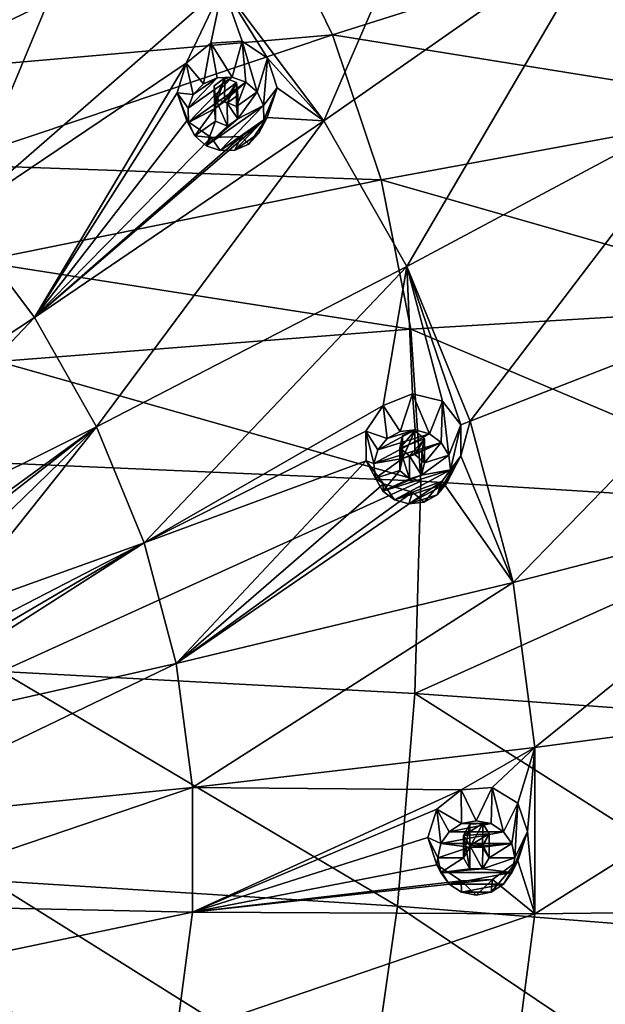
# Model space of a CAD drawing. Header units: millimetres. Extents: x -198 to 325, y 0 to 239.
# Tile 194 of 256: x -133 to -122, y 184 to 203. Entities that reach past the tile are written whole.
import ezdxf

# ---------------------------------------------------------------- set-up
doc = ezdxf.new("R2010")
doc.units = ezdxf.units.MM
doc.header["$LTSCALE"] = 65.185185
for name, color, linetype in [('2093', 7, 'CONTINUOUS'), ('2102', 7, 'CONTINUOUS'), ('2174', 7, 'CONTINUOUS'), ('2423', 7, 'CONTINUOUS'), ('2424', 7, 'CONTINUOUS'), ('2425', 7, 'CONTINUOUS'), ('2426', 7, 'CONTINUOUS'), ('2427', 7, 'CONTINUOUS'), ('2428', 7, 'CONTINUOUS'), ('2429', 7, 'CONTINUOUS'), ('2430', 7, 'CONTINUOUS'), ('2431', 7, 'CONTINUOUS'), ('2432', 7, 'CONTINUOUS'), ('2433', 7, 'CONTINUOUS'), ('2434', 7, 'CONTINUOUS'), ('2435', 7, 'CONTINUOUS'), ('2436', 7, 'CONTINUOUS'), ('2437', 7, 'CONTINUOUS')]:
    doc.layers.add(name, color=color, linetype=linetype)

msp = doc.modelspace()

# ---------------------------------------------------------------- linework, layer by layer
at = {"layer": '2093', "linetype": 'CONTINUOUS'}
for points in [[(-136.791, 203.754, 2.319), (-128.601, 205.495, 4.198), (-135.693, 202.082, 1.871), (-136.791, 203.754, 2.319)], [(-128.601, 205.495, 4.198), (-127.295, 202.814, 3.479), (-135.693, 202.082, 1.871), (-128.601, 205.495, 4.198)], [(-128.601, 205.495, 4.198), (-119.873, 205.161, 6.078), (-127.295, 202.814, 3.479), (-128.601, 205.495, 4.198)], [(-119.873, 205.161, 6.078), (-118.615, 201.422, 5.076), (-127.295, 202.814, 3.479), (-119.873, 205.161, 6.078)], [(-135.693, 202.082, 1.871), (-127.295, 202.814, 3.479), (-134.82, 200.29, 1.391), (-135.693, 202.082, 1.871)], [(-127.295, 202.814, 3.479), (-126.348, 199.997, 2.725), (-134.82, 200.29, 1.391), (-127.295, 202.814, 3.479)], [(-127.295, 202.814, 3.479), (-118.615, 201.422, 5.076), (-126.348, 199.997, 2.725), (-127.295, 202.814, 3.479)], [(-118.615, 201.422, 5.076), (-117.853, 197.562, 4.042), (-126.348, 199.997, 2.725), (-118.615, 201.422, 5.076)], [(-134.82, 200.29, 1.391), (-126.348, 199.997, 2.725), (-134.186, 198.406, 0.886), (-134.82, 200.29, 1.391)], [(-126.348, 199.997, 2.725), (-125.773, 197.088, 1.945), (-134.186, 198.406, 0.886), (-126.348, 199.997, 2.725)], [(-126.348, 199.997, 2.725), (-117.853, 197.562, 4.042), (-125.773, 197.088, 1.945), (-126.348, 199.997, 2.725)], [(-134.186, 198.406, 0.886), (-125.773, 197.088, 1.945), (-133.802, 196.461, 0.365), (-134.186, 198.406, 0.886)], [(-117.853, 197.562, 4.042), (-117.598, 193.639, 2.991), (-125.773, 197.088, 1.945), (-117.853, 197.562, 4.042)], [(-125.773, 197.088, 1.945), (-125.581, 194.131, 1.153), (-133.802, 196.461, 0.365), (-125.773, 197.088, 1.945)], [(-117.598, 193.639, 2.991), (-125.581, 194.131, 1.153), (-125.773, 197.088, 1.945), (-117.598, 193.639, 2.991)], [(-125.581, 194.131, 1.153), (-133.673, 194.484, -0.165), (-133.802, 196.461, 0.365), (-125.581, 194.131, 1.153)]]:
    msp.add_3dface(points, dxfattribs=at)
at = {"layer": '2102', "linetype": 'CONTINUOUS'}
for points in [[(-125.581, 194.131, 1.153), (-133.739, 190.429, -1.107), (-133.673, 194.484, -0.165), (-125.581, 194.131, 1.153)], [(-125.695, 189.997, 0.19), (-133.739, 190.429, -1.107), (-125.581, 194.131, 1.153), (-125.695, 189.997, 0.19)], [(-117.598, 193.639, 2.991), (-125.695, 189.997, 0.19), (-125.581, 194.131, 1.153), (-117.598, 193.639, 2.991)], [(-117.756, 189.432, 1.985), (-125.695, 189.997, 0.19), (-117.598, 193.639, 2.991), (-117.756, 189.432, 1.985)], [(-126.035, 185.863, -0.708), (-133.968, 186.364, -1.965), (-133.739, 190.429, -1.107), (-126.035, 185.863, -0.708)], [(-125.695, 189.997, 0.19), (-126.035, 185.863, -0.708), (-133.739, 190.429, -1.107), (-125.695, 189.997, 0.19)], [(-118.201, 185.237, 1.025), (-126.035, 185.863, -0.708), (-125.695, 189.997, 0.19), (-118.201, 185.237, 1.025)], [(-117.756, 189.432, 1.985), (-118.201, 185.237, 1.025), (-125.695, 189.997, 0.19), (-117.756, 189.432, 1.985)], [(-134.367, 182.316, -2.735), (-133.968, 186.364, -1.965), (-126.615, 181.764, -1.537), (-134.367, 182.316, -2.735)], [(-133.968, 186.364, -1.965), (-126.035, 185.863, -0.708), (-126.615, 181.764, -1.537), (-133.968, 186.364, -1.965)], [(-126.615, 181.764, -1.537), (-126.035, 185.863, -0.708), (-118.949, 181.094, 0.115), (-126.615, 181.764, -1.537)], [(-126.035, 185.863, -0.708), (-118.201, 185.237, 1.025), (-118.949, 181.094, 0.115), (-126.035, 185.863, -0.708)]]:
    msp.add_3dface(points, dxfattribs=at)
at = {"layer": '2174', "color": 7, "linetype": 'CONTINUOUS', "true_color": 0xe0e6ed}
for points in [[(-129.434, 203.763, 30.942), (-127.464, 201.144, 30.24), (-124.37, 208.288, 30.241), (-129.434, 203.763, 30.942)], [(-127.464, 201.144, 30.24), (-121.914, 205.024, 29.366), (-124.37, 208.288, 30.241), (-127.464, 201.144, 30.24)], [(-134.074, 206.927, 32.005), (-136.298, 201.051, 31.705), (-131.729, 206.123, 31.574), (-134.074, 206.927, 32.005)], [(-136.298, 201.051, 31.705), (-134.577, 199.281, 31.231), (-131.729, 206.123, 31.574), (-136.298, 201.051, 31.705)], [(-131.729, 206.123, 31.574), (-134.577, 199.281, 31.231), (-129.434, 203.763, 30.942), (-131.729, 206.123, 31.574)], [(-127.464, 201.144, 30.24), (-125.849, 198.307, 29.479), (-121.914, 205.024, 29.366), (-127.464, 201.144, 30.24)], [(-125.849, 198.307, 29.479), (-119.902, 201.488, 28.419), (-121.914, 205.024, 29.366), (-125.849, 198.307, 29.479)], [(-134.577, 199.281, 31.231), (-130.146, 202.265, 30.906), (-129.434, 203.763, 30.942), (-134.577, 199.281, 31.231)], [(-130.146, 202.265, 30.906), (-129.664, 202.655, 30.862), (-129.434, 203.763, 30.942), (-130.146, 202.265, 30.906)], [(-129.664, 202.655, 30.862), (-129.057, 202.694, 30.751), (-129.434, 203.763, 30.942), (-129.664, 202.655, 30.862)], [(-129.057, 202.694, 30.751), (-128.561, 202.363, 30.615), (-129.434, 203.763, 30.942), (-129.057, 202.694, 30.751)], [(-129.434, 203.763, 30.942), (-128.561, 202.363, 30.615), (-127.464, 201.144, 30.24), (-129.434, 203.763, 30.942)], [(-128.561, 202.363, 30.615), (-128.376, 201.787, 30.508), (-127.464, 201.144, 30.24), (-128.561, 202.363, 30.615)], [(-133.099, 197.317, 30.705), (-130.146, 202.265, 30.906), (-134.577, 199.281, 31.231), (-133.099, 197.317, 30.705)], [(-130.318, 201.689, 30.867), (-130.146, 202.265, 30.906), (-133.099, 197.317, 30.705), (-130.318, 201.689, 30.867)], [(-129.599, 201.821, 30.751), (-129.572, 201.575, 30.715), (-129.396, 201.98, 30.732), (-129.599, 201.821, 30.751)], [(-129.572, 201.575, 30.715), (-129.168, 201.89, 30.677), (-129.396, 201.98, 30.732), (-129.572, 201.575, 30.715)], [(-129.346, 201.484, 30.661), (-129.168, 201.89, 30.677), (-129.572, 201.575, 30.715), (-129.346, 201.484, 30.661)], [(-129.141, 201.643, 30.641), (-129.168, 201.89, 30.677), (-129.346, 201.484, 30.661), (-129.141, 201.643, 30.641)], [(-128.376, 201.787, 30.508), (-128.569, 201.208, 30.473), (-127.464, 201.144, 30.24), (-128.376, 201.787, 30.508)], [(-130.133, 201.141, 30.764), (-130.318, 201.689, 30.867), (-133.099, 197.317, 30.705), (-130.133, 201.141, 30.764)], [(-125.849, 198.307, 29.479), (-124.615, 195.296, 28.673), (-119.902, 201.488, 28.419), (-125.849, 198.307, 29.479)], [(-124.615, 195.296, 28.673), (-118.364, 197.737, 27.413), (-119.902, 201.488, 28.419), (-124.615, 195.296, 28.673)], [(-128.569, 201.208, 30.473), (-129.067, 200.834, 30.523), (-133.099, 197.317, 30.705), (-128.569, 201.208, 30.473)], [(-128.569, 201.208, 30.473), (-133.099, 197.317, 30.705), (-127.464, 201.144, 30.24), (-128.569, 201.208, 30.473)], [(-133.099, 197.317, 30.705), (-131.888, 195.189, 30.135), (-127.464, 201.144, 30.24), (-133.099, 197.317, 30.705)], [(-129.659, 200.815, 30.633), (-130.133, 201.141, 30.764), (-133.099, 197.317, 30.705), (-129.659, 200.815, 30.633)], [(-127.464, 201.144, 30.24), (-131.888, 195.189, 30.135), (-125.849, 198.307, 29.479), (-127.464, 201.144, 30.24)], [(-129.067, 200.834, 30.523), (-129.659, 200.815, 30.633), (-133.099, 197.317, 30.705), (-129.067, 200.834, 30.523)], [(-133.099, 197.317, 30.705), (-134.577, 199.281, 31.231), (-138.799, 193.557, 30.76), (-133.099, 197.317, 30.705)], [(-131.888, 195.189, 30.135), (-130.963, 192.931, 29.53), (-125.849, 198.307, 29.479), (-131.888, 195.189, 30.135)], [(-130.963, 192.931, 29.53), (-126.31, 195.603, 29.121), (-125.849, 198.307, 29.479), (-130.963, 192.931, 29.53)], [(-126.31, 195.603, 29.121), (-125.739, 195.832, 29.034), (-125.849, 198.307, 29.479), (-126.31, 195.603, 29.121)], [(-125.158, 195.69, 28.875), (-124.797, 195.227, 28.703), (-125.849, 198.307, 29.479), (-125.158, 195.69, 28.875)], [(-125.849, 198.307, 29.479), (-124.797, 195.227, 28.703), (-124.615, 195.296, 28.673), (-125.849, 198.307, 29.479)], [(-125.739, 195.832, 29.034), (-125.158, 195.69, 28.875), (-125.849, 198.307, 29.479), (-125.739, 195.832, 29.034)], [(-124.615, 195.296, 28.673), (-123.782, 192.16, 27.833), (-118.364, 197.737, 27.413), (-124.615, 195.296, 28.673)], [(-123.782, 192.16, 27.833), (-117.325, 193.828, 26.366), (-118.364, 197.737, 27.413), (-123.782, 192.16, 27.833)], [(-137.996, 192.147, 30.382), (-133.099, 197.317, 30.705), (-138.799, 193.557, 30.76), (-137.996, 192.147, 30.382)], [(-131.888, 195.189, 30.135), (-133.099, 197.317, 30.705), (-137.996, 192.147, 30.382), (-131.888, 195.189, 30.135)], [(-126.649, 195.106, 29.103), (-126.31, 195.603, 29.121), (-130.963, 192.931, 29.53), (-126.649, 195.106, 29.103)], [(-124.797, 195.227, 28.703), (-124.801, 194.624, 28.589), (-124.615, 195.296, 28.673), (-124.797, 195.227, 28.703)], [(-124.615, 195.296, 28.673), (-124.801, 194.624, 28.589), (-123.782, 192.16, 27.833), (-124.615, 195.296, 28.673)], [(-136.303, 191.969, 30.141), (-131.888, 195.189, 30.135), (-137.996, 192.147, 30.382), (-136.303, 191.969, 30.141)], [(-136.303, 191.969, 30.141), (-135.736, 192.185, 30.114), (-131.888, 195.189, 30.135), (-136.303, 191.969, 30.141)], [(-135.736, 192.185, 30.114), (-135.146, 192.03, 30.001), (-131.888, 195.189, 30.135), (-135.736, 192.185, 30.114)], [(-135.146, 192.03, 30.001), (-134.783, 191.561, 29.848), (-131.888, 195.189, 30.135), (-135.146, 192.03, 30.001)], [(-134.783, 191.561, 29.848), (-130.963, 192.931, 29.53), (-131.888, 195.189, 30.135), (-134.783, 191.561, 29.848)], [(-126.644, 194.528, 28.992), (-126.649, 195.106, 29.103), (-130.963, 192.931, 29.53), (-126.644, 194.528, 28.992)], [(-125.986, 194.776, 28.893), (-125.51, 194.956, 28.819), (-125.695, 195.11, 28.891), (-125.986, 194.776, 28.893)], [(-125.935, 195.018, 28.928), (-125.986, 194.776, 28.893), (-125.695, 195.11, 28.891), (-125.935, 195.018, 28.928)], [(-125.802, 194.623, 28.822), (-125.51, 194.956, 28.819), (-125.986, 194.776, 28.893), (-125.802, 194.623, 28.822)], [(-125.562, 194.713, 28.784), (-125.51, 194.956, 28.819), (-125.802, 194.623, 28.822), (-125.562, 194.713, 28.784)], [(-130.338, 190.58, 28.9), (-126.644, 194.528, 28.992), (-130.963, 192.931, 29.53), (-130.338, 190.58, 28.9)], [(-126.302, 194.077, 28.828), (-126.644, 194.528, 28.992), (-130.338, 190.58, 28.9), (-126.302, 194.077, 28.828)], [(-124.801, 194.624, 28.589), (-125.161, 194.129, 28.577), (-123.782, 192.16, 27.833), (-124.801, 194.624, 28.589)], [(-125.161, 194.129, 28.577), (-125.742, 193.92, 28.67), (-130.338, 190.58, 28.9), (-125.161, 194.129, 28.577)], [(-125.161, 194.129, 28.577), (-130.338, 190.58, 28.9), (-123.782, 192.16, 27.833), (-125.161, 194.129, 28.577)], [(-125.742, 193.92, 28.67), (-126.302, 194.077, 28.828), (-130.338, 190.58, 28.9), (-125.742, 193.92, 28.67)], [(-123.782, 192.16, 27.833), (-123.362, 188.948, 26.972), (-117.325, 193.828, 26.366), (-123.782, 192.16, 27.833)], [(-123.362, 188.948, 26.972), (-116.802, 189.825, 25.294), (-117.325, 193.828, 26.366), (-123.362, 188.948, 26.972)], [(-130.963, 192.931, 29.53), (-135.157, 190.472, 29.655), (-136.968, 189.092, 29.563), (-130.963, 192.931, 29.53)], [(-130.338, 190.58, 28.9), (-130.963, 192.931, 29.53), (-136.968, 189.092, 29.563), (-130.338, 190.58, 28.9)], [(-134.787, 190.962, 29.715), (-135.157, 190.472, 29.655), (-130.963, 192.931, 29.53), (-134.787, 190.962, 29.715)], [(-134.783, 191.561, 29.848), (-134.787, 190.962, 29.715), (-130.963, 192.931, 29.53), (-134.783, 191.561, 29.848)], [(-130.338, 190.58, 28.9), (-130.023, 188.171, 28.254), (-123.782, 192.16, 27.833), (-130.338, 190.58, 28.9)], [(-123.782, 192.16, 27.833), (-130.023, 188.171, 28.254), (-123.362, 188.948, 26.972), (-123.782, 192.16, 27.833)], [(-136.76, 187.496, 29.136), (-130.338, 190.58, 28.9), (-136.968, 189.092, 29.563), (-136.76, 187.496, 29.136)], [(-130.023, 188.171, 28.254), (-130.338, 190.58, 28.9), (-136.76, 187.496, 29.136), (-130.023, 188.171, 28.254)], [(-123.362, 188.948, 26.972), (-123.362, 185.71, 26.104), (-116.802, 189.825, 25.294), (-123.362, 188.948, 26.972)], [(-123.362, 185.71, 26.104), (-116.802, 185.79, 24.212), (-116.802, 189.825, 25.294), (-123.362, 185.71, 26.104)], [(-130.023, 188.171, 28.254), (-124.793, 188.122, 27.117), (-123.362, 188.948, 26.972), (-130.023, 188.171, 28.254)], [(-124.793, 188.122, 27.117), (-124.189, 188.172, 26.982), (-123.362, 188.948, 26.972), (-124.793, 188.122, 27.117)], [(-124.189, 188.172, 26.982), (-123.692, 187.865, 26.778), (-123.362, 188.948, 26.972), (-124.189, 188.172, 26.982)], [(-123.692, 187.865, 26.778), (-123.5, 187.317, 26.584), (-123.362, 188.948, 26.972), (-123.692, 187.865, 26.778)], [(-123.362, 188.948, 26.972), (-123.5, 187.317, 26.584), (-123.362, 185.71, 26.104), (-123.362, 188.948, 26.972)], [(-130.023, 185.743, 27.604), (-130.023, 188.171, 28.254), (-136.76, 185.886, 28.704), (-130.023, 185.743, 27.604)], [(-136.76, 185.886, 28.704), (-130.023, 188.171, 28.254), (-136.76, 187.496, 29.136), (-136.76, 185.886, 28.704)], [(-130.023, 185.743, 27.604), (-124.793, 188.122, 27.117), (-130.023, 188.171, 28.254), (-130.023, 185.743, 27.604)], [(-125.265, 187.749, 27.132), (-124.793, 188.122, 27.117), (-130.023, 185.743, 27.604), (-125.265, 187.749, 27.132)], [(-125.443, 187.198, 27.028), (-125.265, 187.749, 27.132), (-130.023, 185.743, 27.604), (-125.443, 187.198, 27.028)], [(-124.75, 187.239, 26.874), (-124.25, 187.27, 26.76), (-124.374, 187.471, 26.844), (-124.75, 187.239, 26.874)], [(-124.627, 187.455, 26.901), (-124.75, 187.239, 26.874), (-124.374, 187.471, 26.844), (-124.627, 187.455, 26.901)], [(-125.264, 186.668, 26.842), (-125.443, 187.198, 27.028), (-130.023, 185.743, 27.604), (-125.264, 186.668, 26.842)], [(-124.627, 187.039, 26.79), (-124.25, 187.27, 26.76), (-124.75, 187.239, 26.874), (-124.627, 187.039, 26.79)], [(-124.374, 187.054, 26.732), (-124.25, 187.27, 26.76), (-124.627, 187.039, 26.79), (-124.374, 187.054, 26.732)], [(-123.5, 187.317, 26.584), (-123.693, 186.744, 26.478), (-123.362, 185.71, 26.104), (-123.5, 187.317, 26.584)], [(-124.791, 186.352, 26.642), (-125.264, 186.668, 26.842), (-130.023, 185.743, 27.604), (-124.791, 186.352, 26.642)], [(-123.693, 186.744, 26.478), (-124.184, 186.38, 26.5), (-123.362, 185.71, 26.104), (-123.693, 186.744, 26.478)], [(-124.184, 186.38, 26.5), (-124.791, 186.352, 26.642), (-130.023, 185.743, 27.604), (-124.184, 186.38, 26.5)], [(-124.184, 186.38, 26.5), (-130.023, 185.743, 27.604), (-123.362, 185.71, 26.104), (-124.184, 186.38, 26.5)], [(-136.968, 184.29, 28.277), (-130.023, 185.743, 27.604), (-136.76, 185.886, 28.704), (-136.968, 184.29, 28.277)], [(-130.338, 183.334, 26.958), (-130.023, 185.743, 27.604), (-136.968, 184.29, 28.277), (-130.338, 183.334, 26.958)], [(-130.023, 185.743, 27.604), (-130.338, 183.334, 26.958), (-123.362, 185.71, 26.104), (-130.023, 185.743, 27.604)], [(-123.362, 185.71, 26.104), (-130.338, 183.334, 26.958), (-123.782, 182.498, 25.244), (-123.362, 185.71, 26.104)], [(-123.362, 185.71, 26.104), (-123.782, 182.498, 25.244), (-116.802, 185.79, 24.212), (-123.362, 185.71, 26.104)], [(-123.782, 182.498, 25.244), (-117.325, 181.787, 23.14), (-116.802, 185.79, 24.212), (-123.782, 182.498, 25.244)], [(-135.737, 183.193, 27.79), (-130.338, 183.334, 26.958), (-136.968, 184.29, 28.277), (-135.737, 183.193, 27.79)]]:
    msp.add_3dface(points, dxfattribs=at)
at = {"layer": '2423', "linetype": 'CONTINUOUS'}
for points in [[(-128.64, 201.442, 32.439), (-128.561, 202.363, 30.615), (-128.763, 201.703, 32.509), (-128.64, 201.442, 32.439)], [(-128.376, 201.787, 30.508), (-128.561, 202.363, 30.615), (-128.64, 201.442, 32.439), (-128.376, 201.787, 30.508)], [(-128.569, 201.208, 30.473), (-128.376, 201.787, 30.508), (-128.73, 200.901, 32.294), (-128.569, 201.208, 30.473)], [(-128.73, 200.901, 32.294), (-128.376, 201.787, 30.508), (-128.631, 201.164, 32.365), (-128.73, 200.901, 32.294)], [(-128.631, 201.164, 32.365), (-128.376, 201.787, 30.508), (-128.64, 201.442, 32.439), (-128.631, 201.164, 32.365)], [(-129.067, 200.834, 30.523), (-128.569, 201.208, 30.473), (-128.929, 200.691, 32.238), (-129.067, 200.834, 30.523)], [(-128.929, 200.691, 32.238), (-128.569, 201.208, 30.473), (-128.73, 200.901, 32.294), (-128.929, 200.691, 32.238)], [(-130.133, 201.141, 30.764), (-129.659, 200.815, 30.633), (-129.977, 200.851, 32.281), (-130.133, 201.141, 30.764)], [(-129.977, 200.851, 32.281), (-129.659, 200.815, 30.633), (-129.758, 200.658, 32.229), (-129.977, 200.851, 32.281)], [(-129.758, 200.658, 32.229), (-129.659, 200.815, 30.633), (-129.487, 200.563, 32.204), (-129.758, 200.658, 32.229)], [(-129.659, 200.815, 30.633), (-129.067, 200.834, 30.523), (-129.487, 200.563, 32.204), (-129.659, 200.815, 30.633)], [(-129.487, 200.563, 32.204), (-129.067, 200.834, 30.523), (-129.197, 200.573, 32.206), (-129.487, 200.563, 32.204)], [(-129.197, 200.573, 32.206), (-129.067, 200.834, 30.523), (-128.929, 200.691, 32.238), (-129.197, 200.573, 32.206)]]:
    msp.add_3dface(points, dxfattribs=at)
at = {"layer": '2424', "linetype": 'CONTINUOUS'}
for points in [[(-130.11, 201.39, 32.425), (-130.1, 201.112, 32.351), (-129.253, 201.992, 32.586), (-130.11, 201.39, 32.425)], [(-129.543, 201.981, 32.584), (-130.11, 201.39, 32.425), (-129.253, 201.992, 32.586), (-129.543, 201.981, 32.584)], [(-130.01, 201.654, 32.496), (-130.11, 201.39, 32.425), (-129.543, 201.981, 32.584), (-130.01, 201.654, 32.496)], [(-129.253, 201.992, 32.586), (-130.1, 201.112, 32.351), (-128.982, 201.897, 32.561), (-129.253, 201.992, 32.586)], [(-129.811, 201.863, 32.552), (-130.01, 201.654, 32.496), (-129.543, 201.981, 32.584), (-129.811, 201.863, 32.552)], [(-130.1, 201.112, 32.351), (-129.597, 201.376, 32.421), (-128.982, 201.897, 32.561), (-130.1, 201.112, 32.351)], [(-129.597, 201.376, 32.421), (-129.397, 201.517, 32.459), (-128.982, 201.897, 32.561), (-129.597, 201.376, 32.421)], [(-129.397, 201.517, 32.459), (-129.168, 201.419, 32.433), (-128.982, 201.897, 32.561), (-129.397, 201.517, 32.459)], [(-129.168, 201.419, 32.433), (-128.763, 201.703, 32.509), (-128.982, 201.897, 32.561), (-129.168, 201.419, 32.433)], [(-128.763, 201.703, 32.509), (-129.168, 201.419, 32.433), (-129.143, 201.179, 32.369), (-128.763, 201.703, 32.509)], [(-128.64, 201.442, 32.439), (-128.763, 201.703, 32.509), (-129.143, 201.179, 32.369), (-128.64, 201.442, 32.439)], [(-129.977, 200.851, 32.281), (-129.597, 201.376, 32.421), (-130.1, 201.112, 32.351), (-129.977, 200.851, 32.281)], [(-129.597, 201.376, 32.421), (-129.977, 200.851, 32.281), (-129.572, 201.135, 32.357), (-129.597, 201.376, 32.421)], [(-129.758, 200.658, 32.229), (-129.487, 200.563, 32.204), (-128.64, 201.442, 32.439), (-129.758, 200.658, 32.229)], [(-129.758, 200.658, 32.229), (-128.64, 201.442, 32.439), (-129.143, 201.179, 32.369), (-129.758, 200.658, 32.229)], [(-129.487, 200.563, 32.204), (-128.631, 201.164, 32.365), (-128.64, 201.442, 32.439), (-129.487, 200.563, 32.204)], [(-129.343, 201.038, 32.331), (-129.758, 200.658, 32.229), (-129.143, 201.179, 32.369), (-129.343, 201.038, 32.331)], [(-129.487, 200.563, 32.204), (-129.197, 200.573, 32.206), (-128.631, 201.164, 32.365), (-129.487, 200.563, 32.204)], [(-129.197, 200.573, 32.206), (-128.73, 200.901, 32.294), (-128.631, 201.164, 32.365), (-129.197, 200.573, 32.206)], [(-129.977, 200.851, 32.281), (-129.758, 200.658, 32.229), (-129.572, 201.135, 32.357), (-129.977, 200.851, 32.281)], [(-129.572, 201.135, 32.357), (-129.758, 200.658, 32.229), (-129.343, 201.038, 32.331), (-129.572, 201.135, 32.357)], [(-129.197, 200.573, 32.206), (-128.929, 200.691, 32.238), (-128.73, 200.901, 32.294), (-129.197, 200.573, 32.206)]]:
    msp.add_3dface(points, dxfattribs=at)
at = {"layer": '2425', "linetype": 'CONTINUOUS'}
for points in [[(-129.168, 201.89, 30.677), (-129.141, 201.643, 30.641), (-129.168, 201.419, 32.433), (-129.168, 201.89, 30.677)], [(-129.346, 201.484, 30.661), (-129.572, 201.575, 30.715), (-129.343, 201.038, 32.331), (-129.346, 201.484, 30.661)], [(-129.572, 201.575, 30.715), (-129.572, 201.135, 32.357), (-129.343, 201.038, 32.331), (-129.572, 201.575, 30.715)], [(-129.141, 201.643, 30.641), (-129.346, 201.484, 30.661), (-129.143, 201.179, 32.369), (-129.141, 201.643, 30.641)], [(-129.168, 201.419, 32.433), (-129.141, 201.643, 30.641), (-129.143, 201.179, 32.369), (-129.168, 201.419, 32.433)], [(-129.346, 201.484, 30.661), (-129.343, 201.038, 32.331), (-129.143, 201.179, 32.369), (-129.346, 201.484, 30.661)]]:
    msp.add_3dface(points, dxfattribs=at)
at = {"layer": '2426', "linetype": 'CONTINUOUS'}
for points in [[(-129.057, 202.694, 30.751), (-129.664, 202.655, 30.862), (-129.253, 201.992, 32.586), (-129.057, 202.694, 30.751)], [(-129.057, 202.694, 30.751), (-129.253, 201.992, 32.586), (-128.982, 201.897, 32.561), (-129.057, 202.694, 30.751)], [(-128.561, 202.363, 30.615), (-129.057, 202.694, 30.751), (-128.763, 201.703, 32.509), (-128.561, 202.363, 30.615)], [(-128.763, 201.703, 32.509), (-129.057, 202.694, 30.751), (-128.982, 201.897, 32.561), (-128.763, 201.703, 32.509)], [(-129.664, 202.655, 30.862), (-130.146, 202.265, 30.906), (-129.811, 201.863, 32.552), (-129.664, 202.655, 30.862)], [(-129.664, 202.655, 30.862), (-129.811, 201.863, 32.552), (-129.543, 201.981, 32.584), (-129.664, 202.655, 30.862)], [(-129.664, 202.655, 30.862), (-129.543, 201.981, 32.584), (-129.253, 201.992, 32.586), (-129.664, 202.655, 30.862)], [(-130.146, 202.265, 30.906), (-130.318, 201.689, 30.867), (-130.01, 201.654, 32.496), (-130.146, 202.265, 30.906)], [(-130.146, 202.265, 30.906), (-130.01, 201.654, 32.496), (-129.811, 201.863, 32.552), (-130.146, 202.265, 30.906)], [(-130.318, 201.689, 30.867), (-130.133, 201.141, 30.764), (-130.1, 201.112, 32.351), (-130.318, 201.689, 30.867)], [(-130.318, 201.689, 30.867), (-130.1, 201.112, 32.351), (-130.11, 201.39, 32.425), (-130.318, 201.689, 30.867)], [(-130.318, 201.689, 30.867), (-130.11, 201.39, 32.425), (-130.01, 201.654, 32.496), (-130.318, 201.689, 30.867)], [(-130.133, 201.141, 30.764), (-129.977, 200.851, 32.281), (-130.1, 201.112, 32.351), (-130.133, 201.141, 30.764)]]:
    msp.add_3dface(points, dxfattribs=at)
at = {"layer": '2427', "linetype": 'CONTINUOUS'}
for points in [[(-129.599, 201.821, 30.751), (-129.396, 201.98, 30.732), (-129.597, 201.376, 32.421), (-129.599, 201.821, 30.751)], [(-129.396, 201.98, 30.732), (-129.397, 201.517, 32.459), (-129.597, 201.376, 32.421), (-129.396, 201.98, 30.732)], [(-129.396, 201.98, 30.732), (-129.168, 201.89, 30.677), (-129.397, 201.517, 32.459), (-129.396, 201.98, 30.732)], [(-129.572, 201.575, 30.715), (-129.599, 201.821, 30.751), (-129.572, 201.135, 32.357), (-129.572, 201.575, 30.715)], [(-129.599, 201.821, 30.751), (-129.597, 201.376, 32.421), (-129.572, 201.135, 32.357), (-129.599, 201.821, 30.751)], [(-129.168, 201.89, 30.677), (-129.168, 201.419, 32.433), (-129.397, 201.517, 32.459), (-129.168, 201.89, 30.677)]]:
    msp.add_3dface(points, dxfattribs=at)
at = {"layer": '2428', "linetype": 'CONTINUOUS'}
for points in [[(-125.001, 194.35, 30.539), (-124.797, 195.227, 28.703), (-125.035, 194.635, 30.615), (-125.001, 194.35, 30.539)], [(-124.801, 194.624, 28.589), (-124.797, 195.227, 28.703), (-125.001, 194.35, 30.539), (-124.801, 194.624, 28.589)], [(-126.644, 194.528, 28.992), (-126.302, 194.077, 28.828), (-126.461, 194.187, 30.495), (-126.644, 194.528, 28.992)], [(-125.161, 194.129, 28.577), (-124.801, 194.624, 28.589), (-125.26, 193.862, 30.408), (-125.161, 194.129, 28.577)], [(-125.26, 193.862, 30.408), (-124.801, 194.624, 28.589), (-125.081, 194.083, 30.467), (-125.26, 193.862, 30.408)], [(-125.081, 194.083, 30.467), (-124.801, 194.624, 28.589), (-125.001, 194.35, 30.539), (-125.081, 194.083, 30.467)], [(-126.461, 194.187, 30.495), (-126.302, 194.077, 28.828), (-126.315, 193.938, 30.428), (-126.461, 194.187, 30.495)], [(-126.315, 193.938, 30.428), (-126.302, 194.077, 28.828), (-126.088, 193.767, 30.382), (-126.315, 193.938, 30.428)], [(-126.302, 194.077, 28.828), (-125.742, 193.92, 28.67), (-126.088, 193.767, 30.382), (-126.302, 194.077, 28.828)], [(-125.742, 193.92, 28.67), (-125.161, 194.129, 28.577), (-125.516, 193.722, 30.37), (-125.742, 193.92, 28.67)], [(-125.516, 193.722, 30.37), (-125.161, 194.129, 28.577), (-125.26, 193.862, 30.408), (-125.516, 193.722, 30.37)], [(-126.088, 193.767, 30.382), (-125.742, 193.92, 28.67), (-125.809, 193.689, 30.362), (-126.088, 193.767, 30.382)], [(-125.809, 193.689, 30.362), (-125.742, 193.92, 28.67), (-125.516, 193.722, 30.37), (-125.809, 193.689, 30.362)]]:
    msp.add_3dface(points, dxfattribs=at)
at = {"layer": '2429', "linetype": 'CONTINUOUS'}
for points in [[(-126.415, 194.739, 30.643), (-126.495, 194.472, 30.571), (-125.408, 195.055, 30.728), (-126.415, 194.739, 30.643)], [(-125.408, 195.055, 30.728), (-126.495, 194.472, 30.571), (-125.181, 194.884, 30.682), (-125.408, 195.055, 30.728)], [(-126.236, 194.96, 30.702), (-126.415, 194.739, 30.643), (-125.688, 195.132, 30.748), (-126.236, 194.96, 30.702)], [(-125.688, 195.132, 30.748), (-126.415, 194.739, 30.643), (-125.408, 195.055, 30.728), (-125.688, 195.132, 30.748)], [(-125.98, 195.1, 30.74), (-126.236, 194.96, 30.702), (-125.688, 195.132, 30.748), (-125.98, 195.1, 30.74)], [(-126.495, 194.472, 30.571), (-125.933, 194.573, 30.598), (-125.181, 194.884, 30.682), (-126.495, 194.472, 30.571)], [(-125.933, 194.573, 30.598), (-125.697, 194.647, 30.618), (-125.181, 194.884, 30.682), (-125.933, 194.573, 30.598)], [(-125.697, 194.647, 30.618), (-125.51, 194.486, 30.575), (-125.181, 194.884, 30.682), (-125.697, 194.647, 30.618)], [(-125.51, 194.486, 30.575), (-125.035, 194.635, 30.615), (-125.181, 194.884, 30.682), (-125.51, 194.486, 30.575)], [(-126.461, 194.187, 30.495), (-125.933, 194.573, 30.598), (-126.495, 194.472, 30.571), (-126.461, 194.187, 30.495)], [(-125.933, 194.573, 30.598), (-126.461, 194.187, 30.495), (-125.986, 194.336, 30.535), (-125.933, 194.573, 30.598)], [(-125.001, 194.35, 30.539), (-125.035, 194.635, 30.615), (-125.563, 194.249, 30.512), (-125.001, 194.35, 30.539)], [(-125.035, 194.635, 30.615), (-125.51, 194.486, 30.575), (-125.563, 194.249, 30.512), (-125.035, 194.635, 30.615)], [(-126.461, 194.187, 30.495), (-126.315, 193.938, 30.428), (-125.986, 194.336, 30.535), (-126.461, 194.187, 30.495)], [(-126.315, 193.938, 30.428), (-126.088, 193.767, 30.382), (-125.001, 194.35, 30.539), (-126.315, 193.938, 30.428)], [(-126.315, 193.938, 30.428), (-125.001, 194.35, 30.539), (-125.563, 194.249, 30.512), (-126.315, 193.938, 30.428)], [(-125.986, 194.336, 30.535), (-126.315, 193.938, 30.428), (-125.799, 194.175, 30.492), (-125.986, 194.336, 30.535)], [(-126.088, 193.767, 30.382), (-125.081, 194.083, 30.467), (-125.001, 194.35, 30.539), (-126.088, 193.767, 30.382)], [(-125.799, 194.175, 30.492), (-126.315, 193.938, 30.428), (-125.563, 194.249, 30.512), (-125.799, 194.175, 30.492)], [(-126.088, 193.767, 30.382), (-125.809, 193.689, 30.362), (-125.081, 194.083, 30.467), (-126.088, 193.767, 30.382)], [(-125.809, 193.689, 30.362), (-125.26, 193.862, 30.408), (-125.081, 194.083, 30.467), (-125.809, 193.689, 30.362)], [(-125.809, 193.689, 30.362), (-125.516, 193.722, 30.37), (-125.26, 193.862, 30.408), (-125.809, 193.689, 30.362)]]:
    msp.add_3dface(points, dxfattribs=at)
at = {"layer": '2430', "linetype": 'CONTINUOUS'}
for points in [[(-125.51, 194.956, 28.819), (-125.562, 194.713, 28.784), (-125.51, 194.486, 30.575), (-125.51, 194.956, 28.819)], [(-125.802, 194.623, 28.822), (-125.986, 194.776, 28.893), (-125.799, 194.175, 30.492), (-125.802, 194.623, 28.822)], [(-125.986, 194.776, 28.893), (-125.986, 194.336, 30.535), (-125.799, 194.175, 30.492), (-125.986, 194.776, 28.893)], [(-125.562, 194.713, 28.784), (-125.802, 194.623, 28.822), (-125.563, 194.249, 30.512), (-125.562, 194.713, 28.784)], [(-125.51, 194.486, 30.575), (-125.562, 194.713, 28.784), (-125.563, 194.249, 30.512), (-125.51, 194.486, 30.575)], [(-125.802, 194.623, 28.822), (-125.799, 194.175, 30.492), (-125.563, 194.249, 30.512), (-125.802, 194.623, 28.822)]]:
    msp.add_3dface(points, dxfattribs=at)
at = {"layer": '2431', "linetype": 'CONTINUOUS'}
for points in [[(-125.739, 195.832, 29.034), (-126.31, 195.603, 29.121), (-125.98, 195.1, 30.74), (-125.739, 195.832, 29.034)], [(-125.739, 195.832, 29.034), (-125.98, 195.1, 30.74), (-125.688, 195.132, 30.748), (-125.739, 195.832, 29.034)], [(-125.158, 195.69, 28.875), (-125.739, 195.832, 29.034), (-125.408, 195.055, 30.728), (-125.158, 195.69, 28.875)], [(-125.739, 195.832, 29.034), (-125.688, 195.132, 30.748), (-125.408, 195.055, 30.728), (-125.739, 195.832, 29.034)], [(-125.158, 195.69, 28.875), (-125.408, 195.055, 30.728), (-125.181, 194.884, 30.682), (-125.158, 195.69, 28.875)], [(-125.035, 194.635, 30.615), (-125.158, 195.69, 28.875), (-125.181, 194.884, 30.682), (-125.035, 194.635, 30.615)], [(-124.797, 195.227, 28.703), (-125.158, 195.69, 28.875), (-125.035, 194.635, 30.615), (-124.797, 195.227, 28.703)], [(-126.31, 195.603, 29.121), (-126.649, 195.106, 29.103), (-126.236, 194.96, 30.702), (-126.31, 195.603, 29.121)], [(-126.31, 195.603, 29.121), (-126.236, 194.96, 30.702), (-125.98, 195.1, 30.74), (-126.31, 195.603, 29.121)], [(-126.649, 195.106, 29.103), (-126.644, 194.528, 28.992), (-126.495, 194.472, 30.571), (-126.649, 195.106, 29.103)], [(-126.649, 195.106, 29.103), (-126.495, 194.472, 30.571), (-126.415, 194.739, 30.643), (-126.649, 195.106, 29.103)], [(-126.649, 195.106, 29.103), (-126.415, 194.739, 30.643), (-126.236, 194.96, 30.702), (-126.649, 195.106, 29.103)], [(-126.644, 194.528, 28.992), (-126.461, 194.187, 30.495), (-126.495, 194.472, 30.571), (-126.644, 194.528, 28.992)]]:
    msp.add_3dface(points, dxfattribs=at)
at = {"layer": '2432', "linetype": 'CONTINUOUS'}
for points in [[(-125.935, 195.018, 28.928), (-125.695, 195.11, 28.891), (-125.933, 194.573, 30.598), (-125.935, 195.018, 28.928)], [(-125.695, 195.11, 28.891), (-125.697, 194.647, 30.618), (-125.933, 194.573, 30.598), (-125.695, 195.11, 28.891)], [(-125.695, 195.11, 28.891), (-125.51, 194.956, 28.819), (-125.697, 194.647, 30.618), (-125.695, 195.11, 28.891)], [(-125.986, 194.776, 28.893), (-125.935, 195.018, 28.928), (-125.986, 194.336, 30.535), (-125.986, 194.776, 28.893)], [(-125.935, 195.018, 28.928), (-125.933, 194.573, 30.598), (-125.986, 194.336, 30.535), (-125.935, 195.018, 28.928)], [(-125.51, 194.956, 28.819), (-125.51, 194.486, 30.575), (-125.697, 194.647, 30.618), (-125.51, 194.956, 28.819)]]:
    msp.add_3dface(points, dxfattribs=at)
at = {"layer": '2433', "linetype": 'CONTINUOUS'}
for points in [[(-125.443, 187.198, 27.028), (-125.264, 186.668, 26.842), (-125.25, 186.799, 28.516), (-125.443, 187.198, 27.028)], [(-123.693, 186.744, 26.478), (-123.5, 187.317, 26.584), (-123.809, 186.519, 28.44), (-123.693, 186.744, 26.478)], [(-123.809, 186.519, 28.44), (-123.5, 187.317, 26.584), (-123.75, 186.799, 28.516), (-123.809, 186.519, 28.44)], [(-125.25, 186.799, 28.516), (-125.264, 186.668, 26.842), (-125.191, 186.519, 28.44), (-125.25, 186.799, 28.516)], [(-125.264, 186.668, 26.842), (-124.791, 186.352, 26.642), (-125.029, 186.288, 28.379), (-125.264, 186.668, 26.842)], [(-125.191, 186.519, 28.44), (-125.264, 186.668, 26.842), (-125.029, 186.288, 28.379), (-125.191, 186.519, 28.44)], [(-124.184, 186.38, 26.5), (-123.693, 186.744, 26.478), (-124.212, 186.131, 28.337), (-124.184, 186.38, 26.5)], [(-124.212, 186.131, 28.337), (-123.693, 186.744, 26.478), (-123.971, 186.288, 28.379), (-124.212, 186.131, 28.337)], [(-123.971, 186.288, 28.379), (-123.693, 186.744, 26.478), (-123.809, 186.519, 28.44), (-123.971, 186.288, 28.379)], [(-125.029, 186.288, 28.379), (-124.791, 186.352, 26.642), (-124.788, 186.131, 28.337), (-125.029, 186.288, 28.379)], [(-124.791, 186.352, 26.642), (-124.184, 186.38, 26.5), (-124.5, 186.075, 28.322), (-124.791, 186.352, 26.642)], [(-124.788, 186.131, 28.337), (-124.791, 186.352, 26.642), (-124.5, 186.075, 28.322), (-124.788, 186.131, 28.337)], [(-124.5, 186.075, 28.322), (-124.184, 186.38, 26.5), (-124.212, 186.131, 28.337), (-124.5, 186.075, 28.322)]]:
    msp.add_3dface(points, dxfattribs=at)
at = {"layer": '2434', "linetype": 'CONTINUOUS'}
for points in [[(-124.788, 187.467, 28.695), (-125.029, 187.311, 28.653), (-124.212, 187.467, 28.695), (-124.788, 187.467, 28.695)], [(-124.212, 187.467, 28.695), (-125.029, 187.311, 28.653), (-123.971, 187.311, 28.653), (-124.212, 187.467, 28.695)], [(-124.5, 187.524, 28.71), (-124.788, 187.467, 28.695), (-124.212, 187.467, 28.695), (-124.5, 187.524, 28.71)], [(-125.029, 187.311, 28.653), (-125.191, 187.08, 28.591), (-123.971, 187.311, 28.653), (-125.029, 187.311, 28.653)], [(-123.971, 187.311, 28.653), (-125.191, 187.08, 28.591), (-123.809, 187.08, 28.591), (-123.971, 187.311, 28.653)], [(-125.25, 186.799, 28.516), (-124.624, 187.008, 28.572), (-125.191, 187.08, 28.591), (-125.25, 186.799, 28.516)], [(-124.624, 187.008, 28.572), (-125.25, 186.799, 28.516), (-124.75, 186.799, 28.516), (-124.624, 187.008, 28.572)], [(-125.191, 187.08, 28.591), (-124.624, 187.008, 28.572), (-123.809, 187.08, 28.591), (-125.191, 187.08, 28.591)], [(-124.624, 187.008, 28.572), (-124.376, 187.008, 28.572), (-123.809, 187.08, 28.591), (-124.624, 187.008, 28.572)], [(-124.376, 187.008, 28.572), (-124.25, 186.799, 28.516), (-123.809, 187.08, 28.591), (-124.376, 187.008, 28.572)], [(-124.25, 186.799, 28.516), (-123.75, 186.799, 28.516), (-123.809, 187.08, 28.591), (-124.25, 186.799, 28.516)], [(-125.25, 186.799, 28.516), (-125.191, 186.519, 28.44), (-124.75, 186.799, 28.516), (-125.25, 186.799, 28.516)], [(-124.75, 186.799, 28.516), (-125.191, 186.519, 28.44), (-124.624, 186.591, 28.46), (-124.75, 186.799, 28.516)], [(-123.809, 186.519, 28.44), (-123.75, 186.799, 28.516), (-124.376, 186.591, 28.46), (-123.809, 186.519, 28.44)], [(-123.75, 186.799, 28.516), (-124.25, 186.799, 28.516), (-124.376, 186.591, 28.46), (-123.75, 186.799, 28.516)], [(-125.191, 186.519, 28.44), (-123.809, 186.519, 28.44), (-124.376, 186.591, 28.46), (-125.191, 186.519, 28.44)], [(-124.624, 186.591, 28.46), (-125.191, 186.519, 28.44), (-124.376, 186.591, 28.46), (-124.624, 186.591, 28.46)], [(-125.191, 186.519, 28.44), (-125.029, 186.288, 28.379), (-123.809, 186.519, 28.44), (-125.191, 186.519, 28.44)], [(-125.029, 186.288, 28.379), (-123.971, 186.288, 28.379), (-123.809, 186.519, 28.44), (-125.029, 186.288, 28.379)], [(-125.029, 186.288, 28.379), (-124.788, 186.131, 28.337), (-123.971, 186.288, 28.379), (-125.029, 186.288, 28.379)], [(-124.788, 186.131, 28.337), (-124.212, 186.131, 28.337), (-123.971, 186.288, 28.379), (-124.788, 186.131, 28.337)], [(-124.788, 186.131, 28.337), (-124.5, 186.075, 28.322), (-124.212, 186.131, 28.337), (-124.788, 186.131, 28.337)]]:
    msp.add_3dface(points, dxfattribs=at)
at = {"layer": '2435', "linetype": 'CONTINUOUS'}
for points in [[(-124.627, 187.039, 26.79), (-124.75, 187.239, 26.874), (-124.624, 186.591, 28.46), (-124.627, 187.039, 26.79)], [(-124.75, 187.239, 26.874), (-124.75, 186.799, 28.516), (-124.624, 186.591, 28.46), (-124.75, 187.239, 26.874)], [(-124.25, 187.27, 26.76), (-124.374, 187.054, 26.732), (-124.25, 186.799, 28.516), (-124.25, 187.27, 26.76)], [(-124.374, 187.054, 26.732), (-124.627, 187.039, 26.79), (-124.376, 186.591, 28.46), (-124.374, 187.054, 26.732)], [(-124.627, 187.039, 26.79), (-124.624, 186.591, 28.46), (-124.376, 186.591, 28.46), (-124.627, 187.039, 26.79)], [(-124.25, 186.799, 28.516), (-124.374, 187.054, 26.732), (-124.376, 186.591, 28.46), (-124.25, 186.799, 28.516)]]:
    msp.add_3dface(points, dxfattribs=at)
at = {"layer": '2436', "linetype": 'CONTINUOUS'}
for points in [[(-124.189, 188.172, 26.982), (-124.793, 188.122, 27.117), (-124.5, 187.524, 28.71), (-124.189, 188.172, 26.982)], [(-124.189, 188.172, 26.982), (-124.5, 187.524, 28.71), (-124.212, 187.467, 28.695), (-124.189, 188.172, 26.982)], [(-124.189, 188.172, 26.982), (-124.212, 187.467, 28.695), (-123.971, 187.311, 28.653), (-124.189, 188.172, 26.982)], [(-123.692, 187.865, 26.778), (-124.189, 188.172, 26.982), (-123.971, 187.311, 28.653), (-123.692, 187.865, 26.778)], [(-124.793, 188.122, 27.117), (-125.265, 187.749, 27.132), (-124.788, 187.467, 28.695), (-124.793, 188.122, 27.117)], [(-124.793, 188.122, 27.117), (-124.788, 187.467, 28.695), (-124.5, 187.524, 28.71), (-124.793, 188.122, 27.117)], [(-125.265, 187.749, 27.132), (-125.443, 187.198, 27.028), (-125.191, 187.08, 28.591), (-125.265, 187.749, 27.132)], [(-125.265, 187.749, 27.132), (-125.191, 187.08, 28.591), (-125.029, 187.311, 28.653), (-125.265, 187.749, 27.132)], [(-125.265, 187.749, 27.132), (-125.029, 187.311, 28.653), (-124.788, 187.467, 28.695), (-125.265, 187.749, 27.132)], [(-123.692, 187.865, 26.778), (-123.971, 187.311, 28.653), (-123.809, 187.08, 28.591), (-123.692, 187.865, 26.778)], [(-123.75, 186.799, 28.516), (-123.692, 187.865, 26.778), (-123.809, 187.08, 28.591), (-123.75, 186.799, 28.516)], [(-123.5, 187.317, 26.584), (-123.692, 187.865, 26.778), (-123.75, 186.799, 28.516), (-123.5, 187.317, 26.584)], [(-125.443, 187.198, 27.028), (-125.25, 186.799, 28.516), (-125.191, 187.08, 28.591), (-125.443, 187.198, 27.028)]]:
    msp.add_3dface(points, dxfattribs=at)
at = {"layer": '2437', "linetype": 'CONTINUOUS'}
for points in [[(-124.75, 187.239, 26.874), (-124.627, 187.455, 26.901), (-124.75, 186.799, 28.516), (-124.75, 187.239, 26.874)], [(-124.627, 187.455, 26.901), (-124.624, 187.008, 28.572), (-124.75, 186.799, 28.516), (-124.627, 187.455, 26.901)], [(-124.627, 187.455, 26.901), (-124.374, 187.471, 26.844), (-124.624, 187.008, 28.572), (-124.627, 187.455, 26.901)], [(-124.374, 187.471, 26.844), (-124.376, 187.008, 28.572), (-124.624, 187.008, 28.572), (-124.374, 187.471, 26.844)], [(-124.374, 187.471, 26.844), (-124.25, 187.27, 26.76), (-124.376, 187.008, 28.572), (-124.374, 187.471, 26.844)], [(-124.25, 187.27, 26.76), (-124.25, 186.799, 28.516), (-124.376, 187.008, 28.572), (-124.25, 187.27, 26.76)]]:
    msp.add_3dface(points, dxfattribs=at)

doc.saveas('drawing.dxf')
